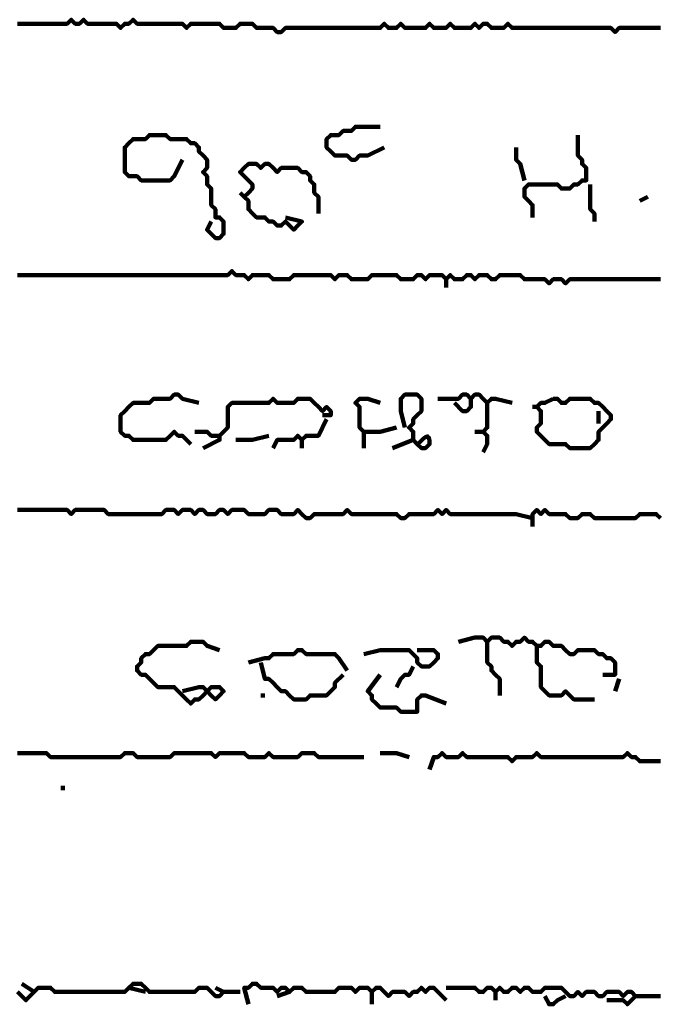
# Model space of a CAD drawing. Header units: metres. Extents: x 1959 to 4131, y 3282 to 4313.
# Tile 146 of 256: x 2379.69 to 2381.12, y 4299.45 to 4301.65. Entities that reach past the tile are written whole.
import ezdxf

# ---------------------------------------------------------------- set-up
doc = ezdxf.new("R2010")
doc.units = ezdxf.units.M
doc.layers.add('P', color=250, linetype='Continuous', lineweight=100)

msp = doc.modelspace()

# ---------------------------------------------------------------- linework, layer by layer
at = {"layer": 'P', "color": 0, "linetype": 'Continuous'}
for points in [[(2379.6877, 4301.6456), (2379.6969, 4301.6456), (2379.7062, 4301.6456), (2379.7154, 4301.6456), (2379.7246, 4301.6456), (2379.7339, 4301.6456), (2379.7431, 4301.6456), (2379.7523, 4301.6456), (2379.7616, 4301.6456), (2379.7708, 4301.6456), (2379.78, 4301.6456), (2379.7892, 4301.6456), (2379.7985, 4301.6456), (2379.8077, 4301.6548), (2379.8169, 4301.6456), (2379.8262, 4301.6456), (2379.8354, 4301.6548), (2379.8446, 4301.6456), (2379.8539, 4301.6456), (2379.8631, 4301.6456), (2379.8723, 4301.6456), (2379.8816, 4301.6456), (2379.8908, 4301.6456), (2379.9, 4301.6456), (2379.9092, 4301.6456), (2379.9185, 4301.6363), (2379.9277, 4301.6456), (2379.9369, 4301.6456), (2379.9462, 4301.6548), (2379.9554, 4301.6456), (2379.9646, 4301.6456), (2379.9739, 4301.6456), (2379.9831, 4301.6456), (2379.9923, 4301.6456), (2380.0016, 4301.6456), (2380.0108, 4301.6456), (2380.02, 4301.6456), (2380.0292, 4301.6456), (2380.0385, 4301.6456), (2380.0477, 4301.6456), (2380.0569, 4301.6456), (2380.0662, 4301.6363), (2380.0754, 4301.6456), (2380.0846, 4301.6456), (2380.0939, 4301.6456), (2380.1031, 4301.6456), (2380.1123, 4301.6456), (2380.1216, 4301.6456), (2380.1308, 4301.6456), (2380.14, 4301.6456), (2380.1492, 4301.6363), (2380.1585, 4301.6363), (2380.1677, 4301.6363), (2380.1769, 4301.6363), (2380.1862, 4301.6456), (2380.1954, 4301.6456), (2380.2046, 4301.6456), (2380.2139, 4301.6456), (2380.2231, 4301.6363), (2380.2323, 4301.6363), (2380.2416, 4301.6363), (2380.2508, 4301.6363), (2380.26, 4301.6363), (2380.2692, 4301.6271), (2380.2785, 4301.6271), (2380.2877, 4301.6363), (2380.2969, 4301.6363), (2380.3062, 4301.6363), (2380.3154, 4301.6363), (2380.3246, 4301.6363), (2380.3339, 4301.6363), (2380.3431, 4301.6363), (2380.3523, 4301.6363), (2380.3616, 4301.6363), (2380.3708, 4301.6363), (2380.38, 4301.6363), (2380.3892, 4301.6363), (2380.3985, 4301.6363), (2380.4077, 4301.6363), (2380.4169, 4301.6363), (2380.4262, 4301.6363), (2380.4354, 4301.6363), (2380.4446, 4301.6363), (2380.4539, 4301.6363), (2380.4631, 4301.6363), (2380.4723, 4301.6363), (2380.4816, 4301.6363), (2380.4908, 4301.6363), (2380.5, 4301.6363), (2380.5092, 4301.6456), (2380.5185, 4301.6363), (2380.5277, 4301.6363), (2380.5369, 4301.6363), (2380.5462, 4301.6456), (2380.5554, 4301.6363), (2380.5646, 4301.6363), (2380.5739, 4301.6363), (2380.5831, 4301.6363), (2380.5923, 4301.6363), (2380.6016, 4301.6363), (2380.6108, 4301.6456), (2380.62, 4301.6363), (2380.6292, 4301.6363), (2380.6385, 4301.6363), (2380.6477, 4301.6363), (2380.6569, 4301.6456), (2380.6662, 4301.6363), (2380.6754, 4301.6363), (2380.6846, 4301.6363), (2380.6939, 4301.6363), (2380.7031, 4301.6363), (2380.7123, 4301.6456), (2380.7216, 4301.6363), (2380.7308, 4301.6456), (2380.74, 4301.6456), (2380.7492, 4301.6363), (2380.7585, 4301.6363), (2380.7677, 4301.6363), (2380.7769, 4301.6363), (2380.7862, 4301.6456), (2380.7954, 4301.6363), (2380.8046, 4301.6363), (2380.8139, 4301.6363), (2380.8231, 4301.6363), (2380.8323, 4301.6363), (2380.8416, 4301.6363), (2380.8508, 4301.6363), (2380.86, 4301.6363), (2380.8692, 4301.6363), (2380.8785, 4301.6363), (2380.8877, 4301.6363), (2380.8969, 4301.6363), (2380.9062, 4301.6363), (2380.9154, 4301.6363), (2380.9246, 4301.6363), (2380.9339, 4301.6363), (2380.9431, 4301.6363), (2380.9523, 4301.6363), (2380.9616, 4301.6363), (2380.9708, 4301.6363), (2380.98, 4301.6363), (2380.9892, 4301.6363), (2380.9985, 4301.6363), (2381.0077, 4301.6363), (2381.0169, 4301.6363), (2381.0262, 4301.6271), (2381.0354, 4301.6363), (2381.0446, 4301.6363), (2381.0539, 4301.6363), (2381.0631, 4301.6363), (2381.0723, 4301.6363), (2381.0816, 4301.6363), (2381.0908, 4301.6363), (2381.1, 4301.6363), (2381.1092, 4301.6363), (2381.1185, 4301.6363), (2381.1277, 4301.6363)], [(2380.5092, 4301.3686), (2380.4723, 4301.3502), (2380.4631, 4301.3502), (2380.4539, 4301.3502), (2380.4446, 4301.3409), (2380.4354, 4301.3409), (2380.4262, 4301.3502), (2380.4169, 4301.3502), (2380.4077, 4301.3502), (2380.3985, 4301.3502), (2380.3892, 4301.3594), (2380.38, 4301.3686), (2380.38, 4301.3779), (2380.38, 4301.3871), (2380.3892, 4301.3963), (2380.3985, 4301.3963), (2380.4077, 4301.3963), (2380.4169, 4301.4056), (2380.4262, 4301.4056), (2380.4354, 4301.4056), (2380.4446, 4301.4148), (2380.4539, 4301.4148), (2380.4631, 4301.4148), (2380.4723, 4301.4148), (2380.5, 4301.4148)], [(2380.0569, 4301.3409), (2380.0385, 4301.304), (2380.0292, 4301.2948), (2380.02, 4301.2948), (2380.0108, 4301.2948), (2380.0016, 4301.2948), (2379.9923, 4301.2948), (2379.9831, 4301.2948), (2379.9739, 4301.2948), (2379.9646, 4301.2948), (2379.9554, 4301.304), (2379.9462, 4301.304), (2379.9369, 4301.304), (2379.9277, 4301.3133), (2379.9277, 4301.3225), (2379.9277, 4301.3317), (2379.9277, 4301.3409), (2379.9277, 4301.3502), (2379.9277, 4301.3594), (2379.9277, 4301.3686), (2379.9369, 4301.3779), (2379.9462, 4301.3871), (2379.9554, 4301.3871), (2379.9646, 4301.3871), (2379.9739, 4301.3871), (2379.9831, 4301.3963), (2379.9923, 4301.3963), (2380.0016, 4301.3963), (2380.0108, 4301.3963), (2380.02, 4301.3963), (2380.0292, 4301.3871), (2380.0385, 4301.3871), (2380.0477, 4301.3871), (2380.0569, 4301.3871), (2380.0662, 4301.3871), (2380.0754, 4301.3779), (2380.0846, 4301.3779), (2380.0939, 4301.3686), (2380.0939, 4301.3594), (2380.1031, 4301.3502), (2380.1123, 4301.3409), (2380.1123, 4301.3317), (2380.1123, 4301.3225), (2380.1031, 4301.3133), (2380.1123, 4301.304), (2380.1123, 4301.2948), (2380.1123, 4301.2856), (2380.1216, 4301.2763), (2380.1216, 4301.2671), (2380.1216, 4301.2579), (2380.1216, 4301.2486), (2380.1216, 4301.2394), (2380.1308, 4301.2302), (2380.1308, 4301.2209), (2380.1308, 4301.2117), (2380.14, 4301.2117), (2380.1492, 4301.2025), (2380.1492, 4301.1933), (2380.1492, 4301.184), (2380.1492, 4301.1748), (2380.14, 4301.1656), (2380.1308, 4301.1656), (2380.1216, 4301.1748), (2380.1123, 4301.184), (2380.1216, 4301.2025)], [(2380.9431, 4301.3963), (2380.9431, 4301.3594), (2380.9431, 4301.3502), (2380.9523, 4301.3409), (2380.9523, 4301.3317), (2380.9616, 4301.3225), (2380.9616, 4301.3133), (2380.9616, 4301.304), (2380.9616, 4301.2948), (2380.9523, 4301.2948), (2380.9431, 4301.2856), (2380.9339, 4301.2856), (2380.9246, 4301.2763), (2380.9154, 4301.2763), (2380.9062, 4301.2763), (2380.8969, 4301.2856), (2380.8877, 4301.2856), (2380.8785, 4301.2856), (2380.8692, 4301.2856), (2380.86, 4301.2856), (2380.8508, 4301.2856), (2380.8416, 4301.2856), (2380.8323, 4301.2856), (2380.8231, 4301.2763), (2380.8231, 4301.2671), (2380.8231, 4301.2579), (2380.8323, 4301.2486), (2380.8416, 4301.2394), (2380.8416, 4301.2117)], [(2380.8046, 4301.3686), (2380.8046, 4301.3409), (2380.8139, 4301.3317), (2380.8231, 4301.2948)], [(2380.2877, 4301.2117), (2380.3246, 4301.2025), (2380.3154, 4301.1933), (2380.3062, 4301.184), (2380.2969, 4301.1933), (2380.2877, 4301.2025), (2380.2785, 4301.1933), (2380.2692, 4301.1933), (2380.26, 4301.2025), (2380.2508, 4301.2025), (2380.2416, 4301.2117), (2380.2323, 4301.2117), (2380.2231, 4301.2117), (2380.2139, 4301.2209), (2380.2046, 4301.2302), (2380.2046, 4301.2394), (2380.2046, 4301.2486), (2380.1954, 4301.2579), (2380.2046, 4301.2671), (2380.2139, 4301.2763), (2380.2139, 4301.2856), (2380.2046, 4301.2948), (2380.1954, 4301.304), (2380.1862, 4301.3133), (2380.1954, 4301.3225), (2380.2046, 4301.3317), (2380.2139, 4301.3317), (2380.2231, 4301.3317), (2380.2323, 4301.3225), (2380.2416, 4301.3317), (2380.2508, 4301.3317), (2380.26, 4301.3225), (2380.2692, 4301.3133), (2380.2785, 4301.3225), (2380.2877, 4301.3225), (2380.2969, 4301.3225), (2380.3062, 4301.3225), (2380.3154, 4301.3225), (2380.3246, 4301.3133), (2380.3339, 4301.3133), (2380.3431, 4301.304), (2380.3431, 4301.2948), (2380.3523, 4301.2856), (2380.3523, 4301.2763), (2380.3523, 4301.2671), (2380.3616, 4301.2579), (2380.3616, 4301.2486), (2380.3616, 4301.2394), (2380.3616, 4301.2209)], [(2380.9708, 4301.2856), (2380.9708, 4301.2579), (2380.9708, 4301.2486), (2380.9708, 4301.2394), (2380.9708, 4301.2302), (2380.98, 4301.2209), (2380.98, 4301.2025)], [(2380.1862, 4301.2671), (2380.1954, 4301.2579)], [(2381.1, 4301.2579), (2381.0816, 4301.2486)], [(2379.6877, 4301.0825), (2379.6969, 4301.0825), (2379.7062, 4301.0825), (2379.7154, 4301.0825), (2379.7246, 4301.0825), (2379.7339, 4301.0825), (2379.7431, 4301.0825), (2379.7523, 4301.0825), (2379.7616, 4301.0825), (2379.7708, 4301.0825), (2379.78, 4301.0825), (2379.7892, 4301.0825), (2379.7985, 4301.0825), (2379.8077, 4301.0825), (2379.8169, 4301.0825), (2379.8262, 4301.0825), (2379.8354, 4301.0825), (2379.8446, 4301.0825), (2379.8539, 4301.0825), (2379.8631, 4301.0825), (2379.8723, 4301.0825), (2379.8816, 4301.0825), (2379.8908, 4301.0825), (2379.9, 4301.0825), (2379.9092, 4301.0825), (2379.9185, 4301.0825), (2379.9277, 4301.0825), (2379.9369, 4301.0825), (2379.9462, 4301.0825), (2379.9554, 4301.0825), (2379.9646, 4301.0825), (2379.9739, 4301.0825), (2379.9831, 4301.0825), (2379.9923, 4301.0825), (2380.0016, 4301.0825), (2380.0108, 4301.0825), (2380.02, 4301.0825), (2380.0292, 4301.0825), (2380.0385, 4301.0825), (2380.0477, 4301.0825), (2380.0569, 4301.0825), (2380.0662, 4301.0825), (2380.0754, 4301.0825), (2380.0846, 4301.0825), (2380.0939, 4301.0825), (2380.1031, 4301.0825), (2380.1123, 4301.0825), (2380.1216, 4301.0825), (2380.1308, 4301.0825), (2380.14, 4301.0825), (2380.1492, 4301.0825), (2380.1585, 4301.0825), (2380.1677, 4301.0917), (2380.1769, 4301.0825), (2380.1862, 4301.0825), (2380.1954, 4301.0825), (2380.2046, 4301.0733), (2380.2139, 4301.0825), (2380.2231, 4301.0825), (2380.2323, 4301.0825), (2380.2416, 4301.0825), (2380.2508, 4301.0825), (2380.26, 4301.0733), (2380.2692, 4301.0733), (2380.2785, 4301.0733), (2380.2877, 4301.0733), (2380.2969, 4301.0733), (2380.3062, 4301.0825), (2380.3154, 4301.0825), (2380.3246, 4301.0825), (2380.3339, 4301.0825), (2380.3431, 4301.0825), (2380.3523, 4301.0825), (2380.3616, 4301.0825), (2380.3708, 4301.0825), (2380.38, 4301.0825), (2380.3892, 4301.0825), (2380.3985, 4301.0733), (2380.4077, 4301.0825), (2380.4169, 4301.0825), (2380.4262, 4301.0825), (2380.4354, 4301.0733), (2380.4446, 4301.0733), (2380.4539, 4301.0733), (2380.4631, 4301.0733), (2380.4723, 4301.0733), (2380.4816, 4301.0825), (2380.4908, 4301.0825), (2380.5, 4301.0825), (2380.5092, 4301.0825), (2380.5185, 4301.0825), (2380.5277, 4301.0825), (2380.5369, 4301.0825), (2380.5462, 4301.0733), (2380.5554, 4301.0733), (2380.5646, 4301.0733), (2380.5739, 4301.0733), (2380.5831, 4301.0825), (2380.5923, 4301.0825), (2380.6016, 4301.0733), (2380.6108, 4301.0825), (2380.62, 4301.0825), (2380.6292, 4301.0825), (2380.6385, 4301.0825), (2380.6477, 4301.0733), (2380.6569, 4301.0825), (2380.6662, 4301.0733), (2380.6754, 4301.0733), (2380.6846, 4301.0733), (2380.6939, 4301.0825), (2380.7031, 4301.0825), (2380.7123, 4301.0733), (2380.7216, 4301.0825), (2380.7308, 4301.0825), (2380.74, 4301.0825), (2380.7492, 4301.0733), (2380.7585, 4301.0733), (2380.7677, 4301.0825), (2380.7769, 4301.0825), (2380.7862, 4301.0825), (2380.7954, 4301.0825), (2380.8046, 4301.0825), (2380.8139, 4301.0825), (2380.8231, 4301.0733), (2380.8323, 4301.0733), (2380.8416, 4301.0733), (2380.8508, 4301.0733), (2380.86, 4301.0733), (2380.8692, 4301.0733), (2380.8785, 4301.064), (2380.8877, 4301.0733), (2380.8969, 4301.0733), (2380.9062, 4301.0733), (2380.9154, 4301.064), (2380.9246, 4301.0733), (2380.9339, 4301.0733), (2380.9431, 4301.0733), (2380.9523, 4301.0733), (2380.9616, 4301.0733), (2380.9708, 4301.0733), (2380.98, 4301.0733), (2380.9892, 4301.0733), (2380.9985, 4301.0733), (2381.0077, 4301.0733), (2381.0169, 4301.0733), (2381.0262, 4301.0733), (2381.0354, 4301.0733), (2381.0446, 4301.0733), (2381.0539, 4301.0733), (2381.0631, 4301.0733), (2381.0723, 4301.0733), (2381.0816, 4301.0733), (2381.0908, 4301.0733), (2381.1, 4301.0733), (2381.1092, 4301.0733), (2381.1185, 4301.0733), (2381.1277, 4301.0733)], [(2380.6477, 4301.0733), (2380.6477, 4301.0548)], [(2380.0754, 4300.704), (2380.0569, 4300.7225), (2380.0477, 4300.7225), (2380.0385, 4300.7317), (2380.0292, 4300.7225), (2380.02, 4300.7133), (2380.0108, 4300.7133), (2380.0016, 4300.7133), (2379.9923, 4300.7133), (2379.9831, 4300.7133), (2379.9739, 4300.7133), (2379.9646, 4300.7133), (2379.9554, 4300.7133), (2379.9462, 4300.7133), (2379.9369, 4300.7225), (2379.9277, 4300.7225), (2379.9185, 4300.7317), (2379.9185, 4300.7409), (2379.9185, 4300.7502), (2379.9185, 4300.7594), (2379.9185, 4300.7686), (2379.9277, 4300.7779), (2379.9369, 4300.7871), (2379.9462, 4300.7963), (2379.9554, 4300.7963), (2379.9646, 4300.7963), (2379.9739, 4300.7963), (2379.9831, 4300.7963), (2379.9923, 4300.8056), (2380.0016, 4300.8056), (2380.0108, 4300.8056), (2380.02, 4300.8056), (2380.0292, 4300.8056), (2380.0385, 4300.8148), (2380.0477, 4300.8148), (2380.0569, 4300.8056), (2380.0939, 4300.7963)], [(2380.5554, 4300.7409), (2380.5462, 4300.7779), (2380.5462, 4300.7871), (2380.5462, 4300.7963), (2380.5462, 4300.8056), (2380.5554, 4300.8148), (2380.5646, 4300.8148), (2380.5739, 4300.8148), (2380.5831, 4300.8148), (2380.5923, 4300.8056), (2380.5923, 4300.7963), (2380.5923, 4300.7871), (2380.5923, 4300.7779), (2380.5831, 4300.7686), (2380.5739, 4300.7594), (2380.5739, 4300.7502), (2380.5646, 4300.7409), (2380.5739, 4300.7317), (2380.5739, 4300.7225), (2380.5739, 4300.7133), (2380.5831, 4300.704), (2380.5923, 4300.6948), (2380.6016, 4300.6948), (2380.6108, 4300.704), (2380.6108, 4300.7086), (2380.6108, 4300.7117), (2380.6092, 4300.7179), (2380.6077, 4300.7194), (2380.6062, 4300.7209), (2380.6016, 4300.7194), (2380.5969, 4300.7163), (2380.5939, 4300.7133), (2380.5908, 4300.7102), (2380.5877, 4300.7071), (2380.5831, 4300.704)], [(2380.6292, 4300.8056), (2380.6662, 4300.8056), (2380.6754, 4300.8056), (2380.6846, 4300.8148), (2380.6939, 4300.8148), (2380.7031, 4300.8056), (2380.7123, 4300.8148), (2380.7216, 4300.8148), (2380.7308, 4300.8056), (2380.74, 4300.7963), (2380.7492, 4300.8056), (2380.7585, 4300.8056), (2380.7954, 4300.7963)], [(2380.1031, 4300.6948), (2380.14, 4300.7133), (2380.14, 4300.7225), (2380.1492, 4300.7317), (2380.1585, 4300.7409), (2380.1585, 4300.7502), (2380.1585, 4300.7594), (2380.1585, 4300.7686), (2380.1585, 4300.7779), (2380.1585, 4300.7871), (2380.1677, 4300.7963), (2380.1769, 4300.7963), (2380.1862, 4300.7963), (2380.1954, 4300.7963), (2380.2046, 4300.7963), (2380.2139, 4300.7963), (2380.2231, 4300.7963), (2380.2323, 4300.7963), (2380.2416, 4300.7963), (2380.2508, 4300.7963), (2380.26, 4300.8056), (2380.2692, 4300.7963), (2380.2785, 4300.7963), (2380.2877, 4300.7963), (2380.2969, 4300.7963), (2380.3062, 4300.7963), (2380.3154, 4300.8056), (2380.3246, 4300.8056), (2380.3339, 4300.8056), (2380.3431, 4300.8056), (2380.3523, 4300.7963), (2380.3616, 4300.7871), (2380.3708, 4300.7779), (2380.38, 4300.7871), (2380.3892, 4300.7779), (2380.3892, 4300.7686), (2380.3708, 4300.7686)], [(2380.4631, 4300.6948), (2380.4631, 4300.7317), (2380.4539, 4300.7409), (2380.4539, 4300.7502), (2380.4539, 4300.7594), (2380.4539, 4300.7686), (2380.4539, 4300.7779), (2380.4539, 4300.7871), (2380.4446, 4300.7963), (2380.4539, 4300.8056), (2380.4631, 4300.8056), (2380.4723, 4300.8056), (2380.5, 4300.7963)], [(2380.7031, 4300.8056), (2380.7031, 4300.7871), (2380.6939, 4300.7779), (2380.6846, 4300.7779), (2380.6662, 4300.7963)], [(2380.74, 4300.7963), (2380.74, 4300.7594), (2380.74, 4300.7502), (2380.74, 4300.7409), (2380.7308, 4300.7317), (2380.74, 4300.7225), (2380.74, 4300.7133), (2380.74, 4300.704), (2380.7308, 4300.6856)], [(2380.8416, 4300.7871), (2380.8508, 4300.7871)], [(2380.8877, 4300.8056), (2380.8969, 4300.8056), (2380.9062, 4300.7963), (2380.9154, 4300.7963), (2380.9246, 4300.8056), (2380.9339, 4300.8056), (2380.9431, 4300.8056), (2380.9523, 4300.8056), (2380.9616, 4300.8056), (2380.9708, 4300.8056), (2380.98, 4300.7963), (2380.9892, 4300.7963), (2380.9985, 4300.7871), (2381.0077, 4300.7779), (2381.0169, 4300.7686), (2381.0169, 4300.7594), (2381.0077, 4300.7502), (2380.9985, 4300.7409), (2380.9892, 4300.7317), (2380.9892, 4300.7225), (2380.9892, 4300.7133), (2380.98, 4300.704), (2380.9708, 4300.6948), (2380.9616, 4300.6948), (2380.9523, 4300.6948), (2380.9431, 4300.6948), (2380.9339, 4300.6948), (2380.9246, 4300.6948), (2380.9154, 4300.704), (2380.9062, 4300.704), (2380.8969, 4300.704), (2380.8877, 4300.704), (2380.8785, 4300.704), (2380.8692, 4300.7133), (2380.86, 4300.7225), (2380.8508, 4300.7317), (2380.8508, 4300.7409), (2380.86, 4300.7502), (2380.86, 4300.7594), (2380.86, 4300.7686), (2380.86, 4300.7779), (2380.8508, 4300.7871), (2380.86, 4300.7963), (2380.8692, 4300.7963), (2380.8877, 4300.8056)], [(2380.9892, 4300.7779), (2380.9892, 4300.7502)], [(2380.38, 4300.7594), (2380.3616, 4300.7225), (2380.3523, 4300.7225), (2380.3431, 4300.7225), (2380.3339, 4300.7225), (2380.3246, 4300.7133), (2380.3154, 4300.7225), (2380.3062, 4300.7133), (2380.2969, 4300.7133), (2380.2877, 4300.7133), (2380.2785, 4300.7133), (2380.2692, 4300.7133), (2380.26, 4300.6948)], [(2380.0846, 4300.7317), (2380.1031, 4300.7317), (2380.1123, 4300.7317), (2380.1216, 4300.7225), (2380.14, 4300.7225)], [(2380.1769, 4300.7133), (2380.2046, 4300.7133), (2380.2139, 4300.7133), (2380.2508, 4300.7225)], [(2380.4631, 4300.7317), (2380.4908, 4300.7317), (2380.5, 4300.7317), (2380.5369, 4300.7409)], [(2380.7123, 4300.7317), (2380.7308, 4300.7317)], [(2380.3246, 4300.7133), (2380.3246, 4300.6948)], [(2380.5739, 4300.7133), (2380.5277, 4300.6948)], [(2380.8416, 4300.5379), (2380.8046, 4300.5471), (2380.7954, 4300.5471), (2380.7862, 4300.5471), (2380.7769, 4300.5471), (2380.7677, 4300.5471), (2380.7585, 4300.5471), (2380.7492, 4300.5471), (2380.74, 4300.5471), (2380.7308, 4300.5471), (2380.7216, 4300.5471), (2380.7123, 4300.5471), (2380.7031, 4300.5471), (2380.6939, 4300.5471), (2380.6846, 4300.5471), (2380.6754, 4300.5471), (2380.6662, 4300.5471), (2380.6569, 4300.5471), (2380.6477, 4300.5563), (2380.6385, 4300.5471), (2380.6292, 4300.5563), (2380.62, 4300.5471), (2380.6108, 4300.5471), (2380.6016, 4300.5471), (2380.5923, 4300.5471), (2380.5831, 4300.5471), (2380.5739, 4300.5471), (2380.5646, 4300.5471), (2380.5554, 4300.5379), (2380.5462, 4300.5379), (2380.5369, 4300.5471), (2380.5277, 4300.5471), (2380.5185, 4300.5471), (2380.5092, 4300.5471), (2380.5, 4300.5471), (2380.4908, 4300.5471), (2380.4816, 4300.5471), (2380.4723, 4300.5471), (2380.4631, 4300.5471), (2380.4539, 4300.5471), (2380.4446, 4300.5471), (2380.4354, 4300.5471), (2380.4262, 4300.5563), (2380.4169, 4300.5471), (2380.4077, 4300.5471), (2380.3985, 4300.5471), (2380.3892, 4300.5471), (2380.38, 4300.5471), (2380.3708, 4300.5471), (2380.3616, 4300.5471), (2380.3523, 4300.5471), (2380.3431, 4300.5379), (2380.3339, 4300.5379), (2380.3246, 4300.5471), (2380.3154, 4300.5563), (2380.3062, 4300.5471), (2380.2969, 4300.5471), (2380.2877, 4300.5471), (2380.2785, 4300.5471), (2380.2692, 4300.5563), (2380.26, 4300.5563), (2380.2508, 4300.5563), (2380.2416, 4300.5471), (2380.2323, 4300.5471), (2380.2231, 4300.5471), (2380.2139, 4300.5471), (2380.2046, 4300.5471), (2380.1954, 4300.5563), (2380.1862, 4300.5563), (2380.1769, 4300.5563), (2380.1677, 4300.5563), (2380.1585, 4300.5471), (2380.1492, 4300.5563), (2380.14, 4300.5563), (2380.1308, 4300.5471), (2380.1216, 4300.5471), (2380.1123, 4300.5471), (2380.1031, 4300.5563), (2380.0939, 4300.5563), (2380.0846, 4300.5471), (2380.0754, 4300.5563), (2380.0662, 4300.5563), (2380.0569, 4300.5563), (2380.0477, 4300.5471), (2380.0385, 4300.5563), (2380.0292, 4300.5563), (2380.02, 4300.5563), (2380.0108, 4300.5471), (2380.0016, 4300.5471), (2379.9923, 4300.5471), (2379.9831, 4300.5471), (2379.9739, 4300.5471), (2379.9646, 4300.5471), (2379.9554, 4300.5471), (2379.9462, 4300.5471), (2379.9369, 4300.5471), (2379.9277, 4300.5471), (2379.9185, 4300.5471), (2379.9092, 4300.5471), (2379.9, 4300.5471), (2379.8908, 4300.5471), (2379.8816, 4300.5563), (2379.8723, 4300.5563), (2379.8631, 4300.5563), (2379.8539, 4300.5563), (2379.8446, 4300.5563), (2379.8354, 4300.5563), (2379.8262, 4300.5563), (2379.8169, 4300.5563), (2379.8077, 4300.5471), (2379.7985, 4300.5563), (2379.7892, 4300.5563), (2379.78, 4300.5563), (2379.7708, 4300.5563), (2379.7616, 4300.5563), (2379.7523, 4300.5563), (2379.7431, 4300.5563), (2379.7339, 4300.5563), (2379.7246, 4300.5563), (2379.7154, 4300.5563), (2379.7062, 4300.5563), (2379.6969, 4300.5563), (2379.6877, 4300.5563)], [(2381.1277, 4300.5379), (2381.1185, 4300.5471), (2381.1092, 4300.5471), (2381.1, 4300.5471), (2381.0908, 4300.5471), (2381.0816, 4300.5471), (2381.0723, 4300.5379), (2381.0631, 4300.5379), (2381.0539, 4300.5379), (2381.0446, 4300.5379), (2381.0354, 4300.5379), (2381.0262, 4300.5379), (2381.0169, 4300.5379), (2381.0077, 4300.5379), (2380.9985, 4300.5379), (2380.9892, 4300.5379), (2380.98, 4300.5379), (2380.9708, 4300.5471), (2380.9616, 4300.5471), (2380.9523, 4300.5471), (2380.9431, 4300.5379), (2380.9339, 4300.5379), (2380.9246, 4300.5379), (2380.9154, 4300.5471), (2380.9062, 4300.5471), (2380.8969, 4300.5471), (2380.8877, 4300.5471), (2380.8785, 4300.5471), (2380.8692, 4300.5563), (2380.86, 4300.5471), (2380.8508, 4300.5563), (2380.8416, 4300.5471), (2380.8416, 4300.5194)], [(2380.0569, 4300.1502), (2380.0939, 4300.1594), (2380.1031, 4300.1594), (2380.1123, 4300.1502), (2380.1216, 4300.1409), (2380.1308, 4300.1317), (2380.14, 4300.1409), (2380.1492, 4300.1502), (2380.14, 4300.1594), (2380.1308, 4300.1594), (2380.1216, 4300.1594), (2380.1123, 4300.1502), (2380.1031, 4300.1409), (2380.0939, 4300.1317), (2380.0846, 4300.1317), (2380.0754, 4300.1225), (2380.0662, 4300.1317), (2380.0569, 4300.1409), (2380.0477, 4300.1502), (2380.0385, 4300.1594), (2380.0292, 4300.1594), (2380.02, 4300.1594), (2380.0108, 4300.1594), (2380.0016, 4300.1594), (2379.9923, 4300.1686), (2379.9831, 4300.1779), (2379.9739, 4300.1871), (2379.9646, 4300.1871), (2379.9554, 4300.1963), (2379.9554, 4300.2056), (2379.9646, 4300.2148), (2379.9646, 4300.224), (2379.9739, 4300.2333), (2379.9831, 4300.2333), (2379.9923, 4300.2425), (2380.0016, 4300.2517), (2380.0108, 4300.2517), (2380.02, 4300.2517), (2380.0292, 4300.2517), (2380.0385, 4300.2517), (2380.0477, 4300.2517), (2380.0569, 4300.2517), (2380.0662, 4300.2517), (2380.0754, 4300.2609), (2380.0846, 4300.2609), (2380.0939, 4300.2609), (2380.1031, 4300.2609), (2380.1123, 4300.2517), (2380.14, 4300.2425)], [(2380.6754, 4300.2609), (2380.7123, 4300.2702), (2380.7216, 4300.2702), (2380.7308, 4300.2702), (2380.74, 4300.2609), (2380.7492, 4300.2702), (2380.7585, 4300.2702), (2380.7677, 4300.2702), (2380.7769, 4300.2609), (2380.7862, 4300.2609), (2380.7954, 4300.2517), (2380.8046, 4300.2609), (2380.8139, 4300.2609), (2380.8231, 4300.2702), (2380.8323, 4300.2609), (2380.8416, 4300.2609), (2380.8508, 4300.2517), (2380.86, 4300.2517), (2380.8692, 4300.2609), (2380.8785, 4300.2609), (2380.8877, 4300.2517), (2380.8969, 4300.2517), (2380.9062, 4300.2517), (2380.9154, 4300.2425), (2380.9246, 4300.2333), (2380.9339, 4300.2333), (2380.9431, 4300.2425), (2380.9523, 4300.2425), (2380.9616, 4300.2425), (2380.9708, 4300.2425), (2380.98, 4300.2425), (2380.9892, 4300.2333), (2380.9985, 4300.2333), (2381.0077, 4300.224), (2381.0169, 4300.224), (2381.0262, 4300.2148), (2381.0262, 4300.2056), (2381.0262, 4300.1963), (2381.0262, 4300.1871), (2381.0169, 4300.1871), (2380.9985, 4300.1871)], [(2380.74, 4300.2609), (2380.74, 4300.224), (2380.74, 4300.2148), (2380.7492, 4300.2056), (2380.7492, 4300.1963), (2380.7585, 4300.1871), (2380.7677, 4300.1779), (2380.7677, 4300.1686), (2380.7677, 4300.1409)], [(2380.2046, 4300.2148), (2380.2416, 4300.224), (2380.2508, 4300.224), (2380.26, 4300.2333), (2380.2692, 4300.2333), (2380.2785, 4300.2333), (2380.2877, 4300.2333), (2380.2969, 4300.2333), (2380.3062, 4300.2333), (2380.3154, 4300.2425), (2380.3246, 4300.2425), (2380.3339, 4300.2333), (2380.3431, 4300.2333), (2380.3523, 4300.2333), (2380.3616, 4300.2333), (2380.3708, 4300.2333), (2380.38, 4300.2333), (2380.3892, 4300.2333), (2380.3985, 4300.2333), (2380.4077, 4300.224), (2380.4262, 4300.1963)], [(2380.4631, 4300.2333), (2380.5, 4300.2425), (2380.5092, 4300.2425), (2380.5185, 4300.2425), (2380.5277, 4300.2425), (2380.5369, 4300.2425), (2380.5462, 4300.2425), (2380.5554, 4300.2425), (2380.5646, 4300.2425), (2380.5739, 4300.2333), (2380.5831, 4300.224), (2380.5831, 4300.2148), (2380.5923, 4300.2056), (2380.6016, 4300.2056), (2380.6108, 4300.2056), (2380.62, 4300.2148), (2380.6292, 4300.224), (2380.6292, 4300.2333), (2380.62, 4300.2425), (2380.6108, 4300.2425), (2380.5831, 4300.2425)], [(2380.8508, 4300.2517), (2380.8508, 4300.2148), (2380.86, 4300.2056), (2380.86, 4300.1963), (2380.86, 4300.1871), (2380.86, 4300.1779), (2380.86, 4300.1686), (2380.86, 4300.1594), (2380.8692, 4300.1502), (2380.8785, 4300.1409), (2380.8877, 4300.1409), (2380.8969, 4300.1409), (2380.9062, 4300.1409), (2380.9154, 4300.1502), (2380.9246, 4300.1409), (2380.9339, 4300.1317), (2380.98, 4300.1317)], [(2380.2323, 4300.2148), (2380.2416, 4300.1779), (2380.2508, 4300.1779), (2380.26, 4300.1686), (2380.2692, 4300.1594), (2380.2785, 4300.1502), (2380.2877, 4300.1502), (2380.2969, 4300.1409), (2380.3062, 4300.1317), (2380.3154, 4300.1317), (2380.3246, 4300.1317), (2380.3339, 4300.1317), (2380.3431, 4300.1409), (2380.3523, 4300.1409), (2380.3616, 4300.1409), (2380.3708, 4300.1409), (2380.38, 4300.1409), (2380.3892, 4300.1502), (2380.3985, 4300.1594), (2380.3985, 4300.1686), (2380.4169, 4300.1871)], [(2380.5739, 4300.2056), (2380.5646, 4300.1871), (2380.5554, 4300.1871), (2380.5462, 4300.1779), (2380.5369, 4300.1594)], [(2380.5, 4300.1871), (2380.4723, 4300.1502), (2380.4816, 4300.1409), (2380.4816, 4300.1317), (2380.4908, 4300.1225), (2380.5, 4300.1133), (2380.5092, 4300.1133), (2380.5185, 4300.1133), (2380.5277, 4300.1133), (2380.5369, 4300.1133), (2380.5462, 4300.104), (2380.5554, 4300.104), (2380.5646, 4300.104), (2380.5739, 4300.104), (2380.5831, 4300.104), (2380.5831, 4300.1133), (2380.5831, 4300.1225), (2380.5831, 4300.1317), (2380.5923, 4300.1409), (2380.6016, 4300.1409), (2380.6477, 4300.1225)], [(2381.0354, 4300.1779), (2381.0262, 4300.1502)], [(2380.2323, 4300.1409), (2380.2416, 4300.1409)], [(2379.6877, 4300.0117), (2379.6969, 4300.0117), (2379.7062, 4300.0117), (2379.7154, 4300.0117), (2379.7246, 4300.0117), (2379.7339, 4300.0117), (2379.7431, 4300.0117), (2379.7523, 4300.0117), (2379.7616, 4300.0025), (2379.7708, 4300.0025), (2379.78, 4300.0025), (2379.7892, 4300.0025), (2379.7985, 4300.0025), (2379.8077, 4300.0025), (2379.8169, 4300.0025), (2379.8262, 4300.0025), (2379.8354, 4300.0025), (2379.8446, 4300.0025), (2379.8539, 4300.0025), (2379.8631, 4300.0025), (2379.8723, 4300.0025), (2379.8816, 4300.0025), (2379.8908, 4300.0025), (2379.9, 4300.0025), (2379.9092, 4300.0025), (2379.9185, 4300.0025), (2379.9277, 4300.0117), (2379.9369, 4300.0117), (2379.9462, 4300.0117), (2379.9554, 4300.0025), (2379.9646, 4300.0025), (2379.9739, 4300.0025), (2379.9831, 4300.0025), (2379.9923, 4300.0025), (2380.0016, 4300.0025), (2380.0108, 4300.0025), (2380.02, 4300.0025), (2380.0292, 4300.0025), (2380.0385, 4300.0117), (2380.0477, 4300.0117), (2380.0569, 4300.0117), (2380.0662, 4300.0117), (2380.0754, 4300.0117), (2380.0846, 4300.0117), (2380.0939, 4300.0117), (2380.1031, 4300.0117), (2380.1123, 4300.0117), (2380.1216, 4300.0117), (2380.1308, 4300.0025), (2380.14, 4300.0117), (2380.1492, 4300.0117), (2380.1585, 4300.0117), (2380.1677, 4300.0117), (2380.1769, 4300.0117), (2380.1862, 4300.0117), (2380.1954, 4300.0117), (2380.2046, 4300.0025), (2380.2139, 4300.0025), (2380.2231, 4300.0025), (2380.2323, 4300.0025), (2380.2416, 4300.0025), (2380.2508, 4300.0117), (2380.26, 4300.0025), (2380.2692, 4300.0025), (2380.2785, 4300.0025), (2380.2877, 4300.0025), (2380.2969, 4300.0025), (2380.3062, 4300.0025), (2380.3154, 4300.0025), (2380.3246, 4300.0117), (2380.3339, 4300.0117), (2380.3431, 4300.0117), (2380.3523, 4300.0117), (2380.3616, 4300.0025), (2380.3708, 4300.0025), (2380.38, 4300.0025), (2380.3892, 4300.0025), (2380.3985, 4300.0025), (2380.4077, 4300.0025), (2380.4169, 4300.0025), (2380.4262, 4300.0025), (2380.4354, 4300.0025), (2380.4631, 4300.0025)], [(2380.5, 4300.0117), (2380.5185, 4300.0117), (2380.5277, 4300.0117), (2380.5369, 4300.0117), (2380.5646, 4300.0025)], [(2381.1277, 4299.9933), (2381.1185, 4299.9933), (2381.1092, 4299.9933), (2381.1, 4299.9933), (2381.0908, 4299.9933), (2381.0816, 4299.9933), (2381.0723, 4300.0025), (2381.0631, 4300.0025), (2381.0539, 4300.0117), (2381.0446, 4300.0025), (2381.0354, 4300.0025), (2381.0262, 4300.0025), (2381.0169, 4300.0025), (2381.0077, 4300.0025), (2380.9985, 4300.0025), (2380.9892, 4300.0025), (2380.98, 4300.0025), (2380.9708, 4300.0025), (2380.9616, 4300.0025), (2380.9523, 4300.0025), (2380.9431, 4300.0025), (2380.9339, 4300.0025), (2380.9246, 4300.0025), (2380.9154, 4300.0025), (2380.9062, 4300.0025), (2380.8969, 4300.0025), (2380.8877, 4300.0025), (2380.8785, 4300.0025), (2380.8692, 4300.0025), (2380.86, 4300.0025), (2380.8508, 4300.0117), (2380.8416, 4300.0025), (2380.8323, 4300.0025), (2380.8231, 4300.0025), (2380.8139, 4300.0025), (2380.8046, 4300.0025), (2380.7954, 4299.9933), (2380.7862, 4300.0025), (2380.7769, 4300.0025), (2380.7677, 4300.0025), (2380.7585, 4300.0025), (2380.7492, 4300.0025), (2380.74, 4300.0025), (2380.7308, 4300.0025), (2380.7216, 4300.0025), (2380.7123, 4300.0025), (2380.7031, 4300.0025), (2380.6939, 4300.0025), (2380.6846, 4300.0117), (2380.6754, 4300.0025), (2380.6662, 4300.0025), (2380.6569, 4300.0025), (2380.6477, 4300.0025), (2380.6385, 4300.0117), (2380.6292, 4300.0025), (2380.62, 4300.0025), (2380.6108, 4299.9748)], [(2379.7892, 4299.9379), (2379.7892, 4299.9286)], [(2379.6877, 4299.4763), (2379.6969, 4299.4671), (2379.7062, 4299.4579), (2379.7154, 4299.4671), (2379.7246, 4299.4763), (2379.7339, 4299.4856), (2379.7431, 4299.4856), (2379.7523, 4299.4856), (2379.7616, 4299.4856), (2379.7708, 4299.4763), (2379.78, 4299.4763), (2379.7892, 4299.4763), (2379.7985, 4299.4763), (2379.8077, 4299.4763), (2379.8169, 4299.4763), (2379.8262, 4299.4763), (2379.8354, 4299.4763), (2379.8446, 4299.4763), (2379.8539, 4299.4763), (2379.8631, 4299.4763), (2379.8723, 4299.4763), (2379.8816, 4299.4763), (2379.8908, 4299.4763), (2379.9, 4299.4763), (2379.9092, 4299.4763), (2379.9185, 4299.4763), (2379.9277, 4299.4763), (2379.9369, 4299.4856), (2379.9462, 4299.4948), (2379.9554, 4299.4948), (2379.9646, 4299.4948), (2379.9739, 4299.4856), (2379.9831, 4299.4763), (2379.9923, 4299.4763), (2380.0016, 4299.4763), (2380.0108, 4299.4763), (2380.02, 4299.4763), (2380.0292, 4299.4763), (2380.0385, 4299.4763), (2380.0477, 4299.4763), (2380.0569, 4299.4763), (2380.0662, 4299.4763), (2380.0754, 4299.4763), (2380.0846, 4299.4763), (2380.0939, 4299.4856), (2380.1031, 4299.4856), (2380.1123, 4299.4856), (2380.1216, 4299.4763), (2380.1308, 4299.4671), (2380.14, 4299.4671), (2380.1492, 4299.4763), (2380.1308, 4299.4856)], [(2379.6969, 4299.4948), (2379.7246, 4299.4763)], [(2379.9369, 4299.4856), (2379.9739, 4299.4763)], [(2380.2046, 4299.4486), (2380.1954, 4299.4856), (2380.2046, 4299.4856), (2380.2139, 4299.4948), (2380.2231, 4299.4948), (2380.2323, 4299.4856), (2380.2416, 4299.4856), (2380.2508, 4299.4856), (2380.26, 4299.4856), (2380.2692, 4299.4763), (2380.2785, 4299.4856), (2380.2877, 4299.4856), (2380.2969, 4299.4763), (2380.3062, 4299.4856), (2380.3154, 4299.4856), (2380.3246, 4299.4856), (2380.3339, 4299.4763), (2380.3431, 4299.4763), (2380.3523, 4299.4763), (2380.3616, 4299.4763), (2380.3708, 4299.4763), (2380.38, 4299.4763), (2380.3892, 4299.4763), (2380.3985, 4299.4763), (2380.4077, 4299.4856), (2380.4169, 4299.4856), (2380.4262, 4299.4856), (2380.4354, 4299.4856), (2380.4446, 4299.4763), (2380.4539, 4299.4856), (2380.4631, 4299.4856), (2380.4723, 4299.4856), (2380.4816, 4299.4763), (2380.4908, 4299.4856), (2380.5, 4299.4856), (2380.5092, 4299.4763), (2380.5185, 4299.4671), (2380.5277, 4299.4763), (2380.5369, 4299.4763), (2380.5462, 4299.4763), (2380.5554, 4299.4763), (2380.5646, 4299.4671), (2380.5739, 4299.4763), (2380.5831, 4299.4763), (2380.5923, 4299.4856), (2380.6016, 4299.4763), (2380.6108, 4299.4856), (2380.62, 4299.4856), (2380.6477, 4299.4579)], [(2380.6477, 4299.4856), (2380.6846, 4299.4856), (2380.6939, 4299.4856), (2380.7031, 4299.4856), (2380.7123, 4299.4856), (2380.7216, 4299.4763), (2380.7308, 4299.4763), (2380.74, 4299.4856), (2380.7492, 4299.4856), (2380.7585, 4299.4763), (2380.7677, 4299.4856), (2380.7769, 4299.4763), (2380.7862, 4299.4763), (2380.7954, 4299.4856), (2380.8046, 4299.4856), (2380.8139, 4299.4763), (2380.8231, 4299.4856), (2380.8323, 4299.4856), (2380.8416, 4299.4763), (2380.8508, 4299.4763), (2380.86, 4299.4763), (2380.8692, 4299.4856), (2380.8785, 4299.4856), (2380.8877, 4299.4856), (2380.8969, 4299.4856), (2380.9062, 4299.4856), (2380.9154, 4299.4763), (2380.9246, 4299.4671), (2380.9339, 4299.4671), (2380.9431, 4299.4763), (2380.9523, 4299.4671), (2380.9616, 4299.4763), (2380.9708, 4299.4763), (2380.98, 4299.4763), (2380.9892, 4299.4671), (2380.9985, 4299.4671), (2381.0077, 4299.4763), (2381.0169, 4299.4763), (2381.0262, 4299.4763), (2381.0354, 4299.4763), (2381.0446, 4299.4671), (2381.0539, 4299.4763), (2381.0631, 4299.4763), (2381.0723, 4299.4671), (2381.0631, 4299.4579), (2381.0539, 4299.4486), (2381.0446, 4299.4579), (2381.0354, 4299.4579), (2381.0077, 4299.4579)], [(2380.1492, 4299.4763), (2380.1862, 4299.4763)], [(2380.2969, 4299.4763), (2380.2692, 4299.4671)], [(2380.4816, 4299.4763), (2380.4816, 4299.4486)], [(2380.7585, 4299.4763), (2380.7585, 4299.4579)], [(2380.8692, 4299.4671), (2380.8785, 4299.4486), (2380.8877, 4299.4486), (2380.8969, 4299.4579), (2380.9154, 4299.4671)], [(2381.0723, 4299.4671), (2381.1092, 4299.4671), (2381.1185, 4299.4671), (2381.1277, 4299.4671)]]:
    msp.add_lwpolyline(points, dxfattribs=at)

doc.saveas('drawing.dxf')
